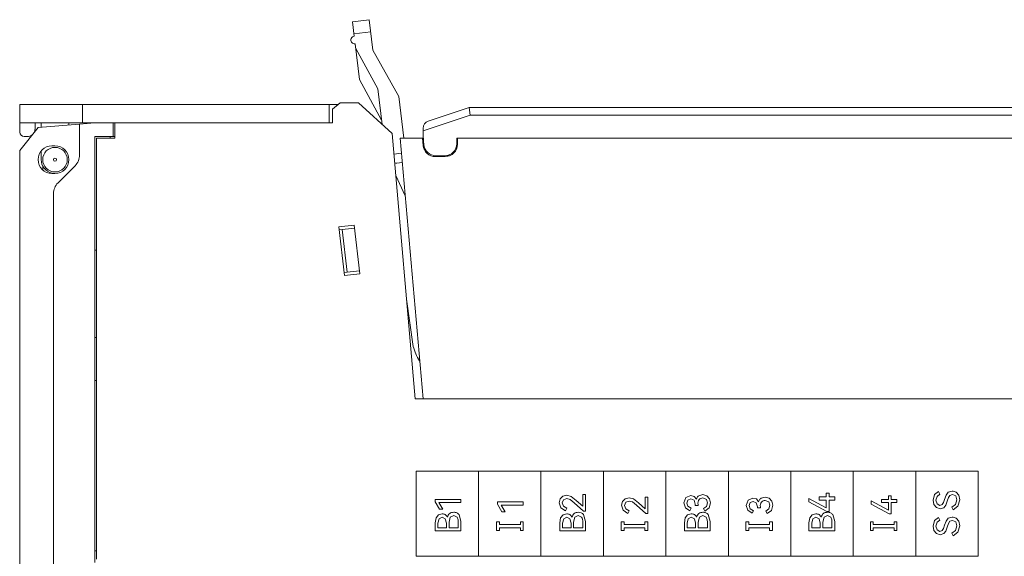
# Model space of a CAD drawing. Header units: inches. Extents: x 1617 to 2044, y 173 to 473.
# Tile 4 of 29: x 1741 to 1805, y 330 to 365. Entities that reach past the tile are written whole.
import ezdxf

# ---------------------------------------------------------------- set-up
doc = ezdxf.new("R2010")
doc.units = ezdxf.units.IN
doc.header["$LTSCALE"] = 23.1
doc.header["$MEASUREMENT"] = 0
doc.layers.get('0').update_dxf_attribs({"lineweight": 18})
doc.layers.add('1_27', color=7, linetype='Continuous', lineweight=18)
doc.layers.add('1_6', color=7, linetype='Continuous', lineweight=18)

msp = doc.modelspace()

# ---------------------------------------------------------------- linework, layer by layer
at = {"color": 0, "linetype": 'Continuous', "lineweight": 0}
for p, q in [((1741.07, 357.82), (1741.07, 359.62)), ((1741.07, 359.62), (1761.819, 359.62)), ((1745.17, 358.42), (1745.17, 359.645)), ((1761.244, 358.42), (1761.244, 359.62)), ((1761.944, 359.72), (1761.444, 359.32)), ((1761.444, 359.32), (1761.444, 358.42)), ((1763.15, 359.72), (1761.944, 359.72)), ((1765.335, 357.718), (1763.15, 359.72)), ((1741.07, 358.42), (1761.444, 358.42)), ((1741.07, 356.62), (1742.27, 358.12)), ((1742.07, 358.42), (1742.07, 358.02)), ((1742.27, 358.12), (1744.97, 358.339)), ((1742.47, 358.42), (1742.47, 358.136)), ((1744.27, 358.42), (1744.27, 358.282)), ((1744.97, 358.339), (1745.97, 358.42)), ((1744.97, 358.339), (1744.97, 356.335)), ((1747.17, 358.42), (1747.17, 357.52)), ((1747.27, 357.42), (1747.27, 358.42)), ((1741.57, 357.52), (1741.37, 357.52)), ((1745.97, 329.77), (1745.97, 357.52)), ((1745.97, 357.52), (1747.27, 357.52)), ((1746.07, 329.97), (1746.07, 357.42)), ((1746.07, 357.42), (1747.27, 357.42)), ((1746.97, 357.42), (1746.97, 357.52)), ((1765.335, 357.718), (1766.848, 340.42)), ((1743.37, 356.92), (1743.17, 356.92)), ((1741.07, 356.62), (1741.07, 292.52)), ((1742.47, 356.565), (1742.47, 356.02)), ((1742.57, 355.355), (1742.57, 355.619)), ((1743.567, 354.516), (1744.677, 355.627)), ((1743.17, 355.12), (1743.37, 355.12)), ((1743.274, 353.809), (1743.274, 290.534)), ((1761.862, 351.643), (1762.855, 351.76)), ((1762.236, 348.464), (1761.862, 351.643)), ((1762.855, 351.76), (1763.229, 348.582)), ((1761.885, 351.444), (1762.878, 351.561)), ((1762.412, 348.687), (1762.084, 351.467)), ((1745.97, 350.12), (1746.07, 350.12)), ((1762.213, 348.663), (1763.206, 348.78)), ((1763.229, 348.582), (1762.236, 348.464)), ((1745.97, 344.42), (1746.07, 344.42)), ((1746.07, 341.62), (1745.97, 341.62)), ((1766.848, 340.42), (1836.07, 340.42)), ((1746.07, 330.52), (1745.97, 330.52))]:
    msp.add_line(p, q, dxfattribs=at)
at = {"color": 32, "linetype": 'Continuous', "lineweight": 0, "true_color": 0xcd6928}
for p, q in [((1766.893, 330.167), (1766.893, 335.708)), ((1770.963, 335.708), (1766.893, 335.708)), ((1770.963, 330.167), (1770.963, 335.708)), ((1775.034, 335.708), (1770.963, 335.708)), ((1775.034, 330.167), (1775.034, 335.708)), ((1779.104, 335.708), (1775.034, 335.708)), ((1779.104, 330.167), (1779.104, 335.708)), ((1783.174, 335.708), (1779.104, 335.708)), ((1783.174, 330.167), (1783.174, 335.708)), ((1787.245, 335.708), (1783.174, 335.708)), ((1787.245, 330.167), (1787.245, 335.708)), ((1791.315, 335.708), (1787.245, 335.708)), ((1791.315, 330.167), (1791.315, 335.708)), ((1795.385, 335.708), (1791.315, 335.708)), ((1795.385, 330.167), (1795.385, 335.708)), ((1799.456, 335.708), (1795.385, 335.708)), ((1803.526, 335.708), (1799.456, 335.708)), ((1799.456, 330.167), (1799.456, 335.708)), ((1803.526, 330.167), (1803.526, 335.708)), ((1793.626, 334.035), (1793.626, 334.276)), ((1793.626, 334.276), (1793.803, 334.276)), ((1793.803, 334.276), (1793.803, 334.035)), ((1800.685, 334.198), (1800.935, 334.385)), ((1800.935, 334.385), (1801.031, 334.22)), ((1801.428, 334.155), (1801.572, 334.337)), ((1801.572, 334.337), (1801.827, 334.412)), ((1802.082, 334.346), (1802.255, 334.151)), ((1768.141, 333.718), (1768.141, 333.874)), ((1768.141, 333.874), (1769.822, 333.874)), ((1768.425, 333.23), (1768.141, 333.718)), ((1769.822, 333.668), (1768.386, 333.668)), ((1768.386, 333.668), (1768.636, 333.23)), ((1769.822, 333.874), (1769.822, 333.668)), ((1772.2, 333.557), (1772.2, 333.713)), ((1772.2, 333.713), (1773.881, 333.713)), ((1773.881, 333.713), (1773.881, 333.506)), ((1776.231, 333.661), (1776.287, 333.904)), ((1776.335, 333.329), (1776.231, 333.661)), ((1776.287, 333.904), (1776.452, 334.08)), ((1776.497, 333.849), (1776.417, 333.647)), ((1776.417, 333.647), (1776.5, 333.43)), ((1776.452, 334.08), (1776.715, 334.145)), ((1776.724, 333.929), (1776.497, 333.849)), ((1776.715, 334.145), (1776.997, 334.072)), ((1776.936, 333.872), (1776.724, 333.929)), ((1777.203, 333.661), (1776.936, 333.872)), ((1776.997, 334.072), (1777.332, 333.815)), ((1777.809, 333.118), (1777.203, 333.661)), ((1777.332, 333.815), (1777.758, 333.43)), ((1777.758, 333.43), (1777.758, 334.189)), ((1777.758, 334.189), (1777.939, 334.189)), ((1777.939, 334.189), (1777.939, 333.118)), ((1780.29, 333.499), (1780.346, 333.743)), ((1780.346, 333.743), (1780.511, 333.918)), ((1780.556, 333.688), (1780.476, 333.486)), ((1780.511, 333.918), (1780.774, 333.983)), ((1780.783, 333.768), (1780.556, 333.688)), ((1780.774, 333.983), (1781.056, 333.91)), ((1780.995, 333.71), (1780.783, 333.768)), ((1781.262, 333.499), (1780.995, 333.71)), ((1781.056, 333.91), (1781.39, 333.653)), ((1781.39, 333.653), (1781.817, 333.268)), ((1781.817, 333.268), (1781.817, 334.027)), ((1781.817, 334.027), (1781.998, 334.027)), ((1781.998, 334.027), (1781.998, 332.956)), ((1784.351, 333.65), (1784.472, 333.996)), ((1784.446, 333.325), (1784.351, 333.65)), ((1784.472, 333.996), (1784.791, 334.127)), ((1784.605, 333.833), (1784.537, 333.638)), ((1784.537, 333.638), (1784.61, 333.428)), ((1784.796, 333.909), (1784.605, 333.833)), ((1784.791, 334.127), (1785.014, 334.068)), ((1785.007, 333.821), (1784.796, 333.909)), ((1785.089, 333.563), (1785.007, 333.821)), ((1785.014, 334.068), (1785.16, 333.888)), ((1785.316, 334.114), (1785.582, 334.189)), ((1785.813, 333.88), (1785.58, 333.971)), ((1785.582, 334.189), (1785.852, 334.115)), ((1785.896, 333.654), (1785.813, 333.88)), ((1785.826, 333.424), (1785.896, 333.654)), ((1785.852, 334.115), (1786.024, 333.92)), ((1786.082, 333.654), (1785.988, 333.316)), ((1786.024, 333.92), (1786.082, 333.654)), ((1788.41, 333.488), (1788.531, 333.834)), ((1788.531, 333.834), (1788.85, 333.965)), ((1788.664, 333.671), (1788.595, 333.477)), ((1788.855, 333.747), (1788.664, 333.671)), ((1788.85, 333.965), (1789.072, 333.906)), ((1789.066, 333.659), (1788.855, 333.747)), ((1789.148, 333.401), (1789.066, 333.659)), ((1789.072, 333.906), (1789.219, 333.726)), ((1789.375, 333.952), (1789.641, 334.027)), ((1789.872, 333.718), (1789.639, 333.809)), ((1789.641, 334.027), (1789.911, 333.954)), ((1789.955, 333.493), (1789.872, 333.718)), ((1789.911, 333.954), (1790.083, 333.759)), ((1790.083, 333.759), (1790.141, 333.493)), ((1792.494, 333.718), (1792.494, 333.941)), ((1792.494, 333.941), (1793.626, 333.326)), ((1793.661, 333.088), (1792.494, 333.718)), ((1793.156, 334.035), (1793.626, 334.035)), ((1793.156, 333.831), (1793.156, 334.035)), ((1793.626, 333.831), (1793.156, 333.831)), ((1793.626, 333.326), (1793.626, 333.831)), ((1793.803, 334.035), (1794.175, 334.035)), ((1794.175, 333.831), (1793.803, 333.831)), ((1793.803, 333.831), (1793.803, 333.088)), ((1794.175, 334.035), (1794.175, 333.831)), ((1796.553, 333.557), (1796.553, 333.779)), ((1796.553, 333.779), (1797.685, 333.165)), ((1797.215, 333.873), (1797.685, 333.873)), ((1797.215, 333.669), (1797.215, 333.873)), ((1797.685, 333.669), (1797.215, 333.669)), ((1797.685, 333.873), (1797.685, 334.114)), ((1797.685, 334.114), (1797.862, 334.114)), ((1797.685, 333.165), (1797.685, 333.669)), ((1797.862, 334.114), (1797.862, 333.873)), ((1797.862, 333.873), (1798.233, 333.873)), ((1798.233, 333.669), (1797.862, 333.669)), ((1797.862, 333.669), (1797.862, 332.926)), ((1798.233, 333.873), (1798.233, 333.669)), ((1800.586, 333.834), (1800.685, 334.198)), ((1800.64, 333.544), (1800.586, 333.834)), ((1800.841, 334.074), (1800.772, 333.827)), ((1800.772, 333.827), (1800.842, 333.577)), ((1801.031, 334.22), (1800.841, 334.074)), ((1801.171, 333.535), (1801.258, 333.665)), ((1801.258, 333.665), (1801.329, 333.878)), ((1801.329, 333.878), (1801.428, 334.155)), ((1801.499, 333.768), (1801.407, 333.505)), ((1801.579, 333.998), (1801.499, 333.768)), ((1801.681, 334.139), (1801.579, 333.998)), ((1801.852, 334.197), (1801.681, 334.139)), ((1802.056, 334.105), (1801.852, 334.197)), ((1802.044, 333.545), (1802.129, 333.848)), ((1802.129, 333.848), (1802.056, 334.105)), ((1802.317, 333.846), (1802.203, 333.426)), ((1802.255, 334.151), (1802.317, 333.846)), ((1768.636, 333.23), (1768.425, 333.23)), ((1772.484, 333.068), (1772.2, 333.557)), ((1773.881, 333.506), (1772.445, 333.506)), ((1772.445, 333.506), (1772.695, 333.068)), ((1772.695, 333.068), (1772.484, 333.068)), ((1776.628, 333.129), (1776.335, 333.329)), ((1776.5, 333.43), (1776.722, 333.294)), ((1776.722, 333.294), (1776.628, 333.129)), ((1777.939, 333.118), (1777.809, 333.118)), ((1780.394, 333.167), (1780.29, 333.499)), ((1780.686, 332.967), (1780.394, 333.167)), ((1780.476, 333.486), (1780.559, 333.268)), ((1780.559, 333.268), (1780.781, 333.133)), ((1780.781, 333.133), (1780.686, 332.967)), ((1781.867, 332.956), (1781.262, 333.499)), ((1784.727, 333.131), (1784.446, 333.325)), ((1784.61, 333.428), (1784.821, 333.297)), ((1784.821, 333.297), (1784.727, 333.131)), ((1785.089, 333.482), (1785.089, 333.563)), ((1785.273, 333.48), (1785.089, 333.482)), ((1785.273, 333.551), (1785.273, 333.48)), ((1785.619, 333.274), (1785.826, 333.424)), ((1785.713, 333.109), (1785.619, 333.274)), ((1785.988, 333.316), (1785.713, 333.109)), ((1788.505, 333.164), (1788.41, 333.488)), ((1788.786, 332.97), (1788.505, 333.164)), ((1788.595, 333.477), (1788.669, 333.267)), ((1788.669, 333.267), (1788.88, 333.135)), ((1788.88, 333.135), (1788.786, 332.97)), ((1789.148, 333.321), (1789.148, 333.401)), ((1789.332, 333.318), (1789.148, 333.321)), ((1789.332, 333.389), (1789.332, 333.318)), ((1789.678, 333.112), (1789.885, 333.262)), ((1789.772, 332.947), (1789.678, 333.112)), ((1790.047, 333.154), (1789.772, 332.947)), ((1789.885, 333.262), (1789.955, 333.493)), ((1790.141, 333.493), (1790.047, 333.154)), ((1793.803, 333.088), (1793.661, 333.088)), ((1797.72, 332.926), (1796.553, 333.557)), ((1800.798, 333.341), (1800.64, 333.544)), ((1801.047, 333.268), (1800.798, 333.341)), ((1800.842, 333.577), (1801.029, 333.483)), ((1801.029, 333.483), (1801.171, 333.535)), ((1801.276, 333.337), (1801.047, 333.268)), ((1801.407, 333.505), (1801.276, 333.337)), ((1801.801, 333.362), (1802.044, 333.545)), ((1801.898, 333.197), (1801.801, 333.362)), ((1802.203, 333.426), (1801.898, 333.197)), ((1768.143, 332.357), (1768.198, 332.664)), ((1768.143, 331.827), (1768.143, 332.357)), ((1768.198, 332.664), (1768.356, 332.866)), ((1768.398, 332.616), (1768.324, 332.322)), ((1768.356, 332.866), (1768.597, 332.937)), ((1768.597, 332.721), (1768.398, 332.616)), ((1768.801, 332.617), (1768.597, 332.721)), ((1768.875, 332.322), (1768.801, 332.617)), ((1769.125, 332.713), (1769.044, 332.391)), ((1769.044, 332.391), (1769.044, 332.031)), ((1769.347, 332.82), (1769.125, 332.713)), ((1769.565, 332.713), (1769.347, 332.82)), ((1769.643, 332.031), (1769.643, 332.391)), ((1769.697, 332.882), (1769.822, 332.428)), ((1769.822, 332.428), (1769.822, 331.827)), ((1772.146, 331.846), (1772.146, 332.404)), ((1772.146, 332.404), (1772.335, 332.404)), ((1772.335, 332.404), (1772.335, 332.237)), ((1773.691, 332.237), (1773.691, 332.404)), ((1773.691, 332.404), (1773.881, 332.404)), ((1773.881, 332.404), (1773.881, 331.846)), ((1776.261, 332.357), (1776.316, 332.664)), ((1776.261, 331.827), (1776.261, 332.357)), ((1776.316, 332.664), (1776.474, 332.866)), ((1776.515, 332.616), (1776.442, 332.322)), ((1776.474, 332.866), (1776.715, 332.937)), ((1776.715, 332.721), (1776.515, 332.616)), ((1776.919, 332.617), (1776.715, 332.721)), ((1776.992, 332.322), (1776.919, 332.617)), ((1777.242, 332.713), (1777.162, 332.391)), ((1777.162, 332.391), (1777.162, 332.031)), ((1777.465, 332.82), (1777.242, 332.713)), ((1777.683, 332.713), (1777.465, 332.82)), ((1777.76, 332.031), (1777.76, 332.391)), ((1777.814, 332.882), (1777.939, 332.428)), ((1777.939, 332.428), (1777.939, 331.827)), ((1780.264, 331.846), (1780.264, 332.404)), ((1780.264, 332.404), (1780.453, 332.404)), ((1780.453, 332.404), (1780.453, 332.237)), ((1781.809, 332.237), (1781.809, 332.404)), ((1781.809, 332.404), (1781.998, 332.404)), ((1781.998, 332.956), (1781.867, 332.956)), ((1781.998, 332.404), (1781.998, 331.846)), ((1784.378, 332.357), (1784.433, 332.664)), ((1784.378, 331.827), (1784.378, 332.357)), ((1784.433, 332.664), (1784.592, 332.866)), ((1784.633, 332.616), (1784.56, 332.322)), ((1784.592, 332.866), (1784.832, 332.937)), ((1784.832, 332.721), (1784.633, 332.616)), ((1785.037, 332.617), (1784.832, 332.721)), ((1785.11, 332.322), (1785.037, 332.617)), ((1785.36, 332.713), (1785.28, 332.391)), ((1785.28, 332.391), (1785.28, 332.031)), ((1785.582, 332.82), (1785.36, 332.713)), ((1785.8, 332.713), (1785.582, 332.82)), ((1785.878, 332.031), (1785.878, 332.391)), ((1785.932, 332.882), (1786.057, 332.428)), ((1786.057, 332.428), (1786.057, 331.827)), ((1788.381, 331.846), (1788.381, 332.404)), ((1788.381, 332.404), (1788.571, 332.404)), ((1788.571, 332.404), (1788.571, 332.237)), ((1789.927, 332.237), (1789.927, 332.404)), ((1789.927, 332.404), (1790.116, 332.404)), ((1790.116, 332.404), (1790.116, 331.846)), ((1792.496, 332.357), (1792.551, 332.664)), ((1792.496, 331.827), (1792.496, 332.357)), ((1792.551, 332.664), (1792.709, 332.866)), ((1792.751, 332.616), (1792.677, 332.322)), ((1792.709, 332.866), (1792.95, 332.937)), ((1792.95, 332.721), (1792.751, 332.616)), ((1793.154, 332.617), (1792.95, 332.721)), ((1793.227, 332.322), (1793.154, 332.617)), ((1793.477, 332.713), (1793.397, 332.391)), ((1793.397, 332.391), (1793.397, 332.031)), ((1793.7, 332.82), (1793.477, 332.713)), ((1793.918, 332.713), (1793.7, 332.82)), ((1793.996, 332.031), (1793.996, 332.391)), ((1794.05, 332.882), (1794.175, 332.428)), ((1794.175, 332.428), (1794.175, 331.827)), ((1796.499, 331.846), (1796.499, 332.404)), ((1796.499, 332.404), (1796.688, 332.404)), ((1796.688, 332.404), (1796.688, 332.237)), ((1797.862, 332.926), (1797.72, 332.926)), ((1798.044, 332.237), (1798.044, 332.404)), ((1798.044, 332.404), (1798.233, 332.404)), ((1798.233, 332.404), (1798.233, 331.846)), ((1800.586, 332.142), (1800.685, 332.506)), ((1800.685, 332.506), (1800.935, 332.693)), ((1800.841, 332.382), (1800.772, 332.135)), ((1801.031, 332.528), (1800.841, 332.382)), ((1800.935, 332.693), (1801.031, 332.528)), ((1801.329, 332.186), (1801.428, 332.463)), ((1801.428, 332.463), (1801.572, 332.645)), ((1801.572, 332.645), (1801.827, 332.72)), ((1801.681, 332.447), (1801.579, 332.306)), ((1801.852, 332.505), (1801.681, 332.447)), ((1802.056, 332.413), (1801.852, 332.505)), ((1802.129, 332.156), (1802.056, 332.413)), ((1802.082, 332.654), (1802.255, 332.459)), ((1802.255, 332.459), (1802.317, 332.154)), ((1769.822, 331.827), (1768.143, 331.827)), ((1768.324, 332.322), (1768.324, 332.031)), ((1768.324, 332.031), (1768.875, 332.031)), ((1768.875, 332.031), (1768.875, 332.322)), ((1769.044, 332.031), (1769.643, 332.031)), ((1772.335, 331.846), (1772.146, 331.846)), ((1772.335, 332.237), (1773.691, 332.237)), ((1773.691, 332.013), (1772.335, 332.013)), ((1772.335, 332.013), (1772.335, 331.846)), ((1773.691, 331.846), (1773.691, 332.013)), ((1773.881, 331.846), (1773.691, 331.846)), ((1777.939, 331.827), (1776.261, 331.827)), ((1776.442, 332.322), (1776.442, 332.031)), ((1776.442, 332.031), (1776.992, 332.031)), ((1776.992, 332.031), (1776.992, 332.322)), ((1777.162, 332.031), (1777.76, 332.031)), ((1780.453, 331.846), (1780.264, 331.846)), ((1780.453, 332.237), (1781.809, 332.237)), ((1781.809, 332.013), (1780.453, 332.013)), ((1780.453, 332.013), (1780.453, 331.846)), ((1781.809, 331.846), (1781.809, 332.013)), ((1781.998, 331.846), (1781.809, 331.846)), ((1786.057, 331.827), (1784.378, 331.827)), ((1784.56, 332.322), (1784.56, 332.031)), ((1784.56, 332.031), (1785.11, 332.031)), ((1785.11, 332.031), (1785.11, 332.322)), ((1785.28, 332.031), (1785.878, 332.031)), ((1788.571, 331.846), (1788.381, 331.846)), ((1788.571, 332.237), (1789.927, 332.237)), ((1789.927, 332.013), (1788.571, 332.013)), ((1788.571, 332.013), (1788.571, 331.846)), ((1789.927, 331.846), (1789.927, 332.013)), ((1790.116, 331.846), (1789.927, 331.846)), ((1794.175, 331.827), (1792.496, 331.827)), ((1792.677, 332.322), (1792.677, 332.031)), ((1792.677, 332.031), (1793.227, 332.031)), ((1793.227, 332.031), (1793.227, 332.322)), ((1793.397, 332.031), (1793.996, 332.031)), ((1796.688, 331.846), (1796.499, 331.846)), ((1796.688, 332.237), (1798.044, 332.237)), ((1798.044, 332.013), (1796.688, 332.013)), ((1796.688, 332.013), (1796.688, 331.846)), ((1798.044, 331.846), (1798.044, 332.013)), ((1798.233, 331.846), (1798.044, 331.846)), ((1800.64, 331.852), (1800.586, 332.142)), ((1800.798, 331.649), (1800.64, 331.852)), ((1800.772, 332.135), (1800.842, 331.885)), ((1800.842, 331.885), (1801.029, 331.791)), ((1801.029, 331.791), (1801.171, 331.843)), ((1801.171, 331.843), (1801.258, 331.973)), ((1801.258, 331.973), (1801.329, 332.186)), ((1801.407, 331.813), (1801.276, 331.645)), ((1801.499, 332.076), (1801.407, 331.813)), ((1801.579, 332.306), (1801.499, 332.076)), ((1801.801, 331.67), (1802.044, 331.853)), ((1802.203, 331.734), (1801.898, 331.505)), ((1802.044, 331.853), (1802.129, 332.156)), ((1802.317, 332.154), (1802.203, 331.734)), ((1801.047, 331.576), (1800.798, 331.649)), ((1801.276, 331.645), (1801.047, 331.576)), ((1801.898, 331.505), (1801.801, 331.67)), ((1770.963, 330.167), (1766.893, 330.167)), ((1775.034, 330.167), (1770.963, 330.167)), ((1779.104, 330.167), (1775.034, 330.167)), ((1783.174, 330.167), (1779.104, 330.167)), ((1787.245, 330.167), (1783.174, 330.167)), ((1791.315, 330.167), (1787.245, 330.167)), ((1795.385, 330.167), (1791.315, 330.167)), ((1799.456, 330.167), (1795.385, 330.167)), ((1803.526, 330.167), (1799.456, 330.167))]:
    msp.add_line(p, q, dxfattribs=at)
at = {"color": 0, "linetype": 'Continuous', "lineweight": 0}
for radius in [0.8, 0.1]:
    msp.add_circle((1743.37, 356.02), radius, dxfattribs=at)
for centre, radius, start, end in [((1741.57, 358.02), 0.5, 334.17101, 0), ((1741.37, 357.82), 0.3, 180, 270), ((1741.57, 358.02), 0.5, 270, 308.85177), ((1743.17, 356.02), 0.9, 90, 270), ((1743.37, 356.02), 0.9, 270, 90), ((1743.97, 356.334), 1, 315, 0.00731), ((1743.37, 356.02), 0.9, 180, 257.31115), ((1744.274, 353.809), 1, 135, 180)]:
    msp.add_arc(centre, radius, start, end, dxfattribs=at)
at = {"color": 32, "linetype": 'Continuous', "lineweight": 0, "true_color": 0xcd6928}
for points in [[(1801.827, 334.412), (1801.915, 334.412), (1802.007, 334.391), (1802.082, 334.346)], [(1801.827, 332.72), (1801.915, 332.72), (1802.007, 332.699), (1802.082, 332.654)]]:
    msp.add_open_spline(points, degree=3, dxfattribs=at)
for points, knots in [([(1785.16, 333.888), (1785.168, 333.912), (1785.201, 333.999), (1785.261, 334.076), (1785.316, 334.114)], [0, 0, 0, 0, 0.27462, 1, 1, 1, 1]), ([(1785.58, 333.971), (1785.531, 333.975), (1785.445, 333.956), (1785.292, 333.828), (1785.246, 333.657), (1785.273, 333.551)], [0, 0, 0, 0, 0.234084, 0.446269, 1, 1, 1, 1]), ([(1789.219, 333.726), (1789.227, 333.751), (1789.26, 333.837), (1789.32, 333.914), (1789.375, 333.952)], [0, 0, 0, 0, 0.27462, 1, 1, 1, 1]), ([(1789.639, 333.809), (1789.59, 333.814), (1789.504, 333.794), (1789.351, 333.666), (1789.305, 333.496), (1789.332, 333.389)], [0, 0, 0, 0, 0.234084, 0.446269, 1, 1, 1, 1]), ([(1768.941, 332.721), (1768.966, 332.81), (1769.06, 332.989), (1769.257, 333.035), (1769.347, 333.035)], [0, 0, 0, 0, 0.505509, 1, 1, 1, 1]), ([(1769.347, 333.035), (1769.42, 333.037), (1769.549, 333.013), (1769.653, 332.933), (1769.697, 332.882)], [0, 0, 0, 0, 0.518252, 1, 1, 1, 1]), ([(1777.059, 332.721), (1777.084, 332.81), (1777.178, 332.989), (1777.374, 333.035), (1777.465, 333.035)], [0, 0, 0, 0, 0.505509, 1, 1, 1, 1]), ([(1777.465, 333.035), (1777.538, 333.037), (1777.666, 333.013), (1777.77, 332.933), (1777.814, 332.882)], [0, 0, 0, 0, 0.518252, 1, 1, 1, 1]), ([(1785.176, 332.721), (1785.202, 332.81), (1785.295, 332.989), (1785.492, 333.035), (1785.582, 333.035)], [0, 0, 0, 0, 0.505509, 1, 1, 1, 1]), ([(1785.582, 333.035), (1785.656, 333.037), (1785.784, 333.013), (1785.888, 332.933), (1785.932, 332.882)], [0, 0, 0, 0, 0.518252, 1, 1, 1, 1]), ([(1793.294, 332.721), (1793.319, 332.81), (1793.413, 332.989), (1793.609, 333.035), (1793.7, 333.035)], [0, 0, 0, 0, 0.505509, 1, 1, 1, 1]), ([(1793.7, 333.035), (1793.773, 333.037), (1793.902, 333.013), (1794.005, 332.933), (1794.05, 332.882)], [0, 0, 0, 0, 0.518252, 1, 1, 1, 1]), ([(1768.597, 332.937), (1768.677, 332.937), (1768.815, 332.901), (1768.907, 332.793), (1768.941, 332.721)], [0, 0, 0, 0, 0.501218, 1, 1, 1, 1]), ([(1769.643, 332.391), (1769.643, 332.425), (1769.638, 332.535), (1769.611, 332.651), (1769.565, 332.713)], [0, 0, 0, 0, 0.3026, 1, 1, 1, 1]), ([(1776.715, 332.937), (1776.795, 332.937), (1776.932, 332.901), (1777.024, 332.793), (1777.059, 332.721)], [0, 0, 0, 0, 0.501218, 1, 1, 1, 1]), ([(1777.76, 332.391), (1777.76, 332.425), (1777.756, 332.535), (1777.728, 332.651), (1777.683, 332.713)], [0, 0, 0, 0, 0.3026, 1, 1, 1, 1]), ([(1784.832, 332.937), (1784.913, 332.937), (1785.05, 332.901), (1785.142, 332.793), (1785.176, 332.721)], [0, 0, 0, 0, 0.501218, 1, 1, 1, 1]), ([(1785.878, 332.391), (1785.878, 332.425), (1785.873, 332.535), (1785.846, 332.651), (1785.8, 332.713)], [0, 0, 0, 0, 0.3026, 1, 1, 1, 1]), ([(1792.95, 332.937), (1793.03, 332.937), (1793.168, 332.901), (1793.259, 332.793), (1793.294, 332.721)], [0, 0, 0, 0, 0.501218, 1, 1, 1, 1]), ([(1793.996, 332.391), (1793.996, 332.425), (1793.991, 332.535), (1793.964, 332.651), (1793.918, 332.713)], [0, 0, 0, 0, 0.3026, 1, 1, 1, 1])]:
    msp.add_open_spline(points, degree=3, knots=knots, dxfattribs=at)
at = {"layer": '1_27', "color": 0, "linetype": 'Continuous', "lineweight": 0}
for p, q in [((1765.863, 357.42), (1767.35, 340.42)), ((1767.315, 357.42), (1765.863, 357.42)), ((1767.315, 357.42), (1767.357, 356.945)), ((1769.6, 357.42), (1769.6, 357.02)), ((1835.142, 357.42), (1769.6, 357.42)), ((1768.8, 356.22), (1768.153, 356.22))]:
    msp.add_line(p, q, dxfattribs=at)
for centre, start, end in [((1768.153, 357.02), 185.36354, 270), ((1768.8, 357.02), 270.00001, 0.00001)]:
    msp.add_arc(centre, 0.8, start, end, dxfattribs=at)
at = {"layer": '1_6', "color": 0, "linetype": 'Continuous', "lineweight": 0}
for p, q in [((1763.844, 365.142), (1762.752, 365.008)), ((1763.844, 365.142), (1764.088, 363.157)), ((1762.868, 364.065), (1762.752, 365.008)), ((1763.942, 364.348), (1762.85, 364.214)), ((1763.216, 361.237), (1762.929, 363.569)), ((1764.399, 360.627), (1762.966, 363.272)), ((1764.088, 363.157), (1765.768, 360.139)), ((1764.649, 358.591), (1763.216, 361.237)), ((1764.682, 358.316), (1764.399, 360.627)), ((1765.768, 360.139), (1766.102, 357.42)), ((1767.692, 358.534), (1770.35, 359.42)), ((1770.35, 359.42), (1770.431, 358.92)), ((1770.35, 359.42), (1835.378, 359.42)), ((1767.35, 357.893), (1770.431, 358.92)), ((1835.878, 358.92), (1770.431, 358.92)), ((1767.35, 358.059), (1767.35, 357.585)), ((1767.407, 356.949), (1767.35, 357.587)), ((1769.55, 357.07), (1769.55, 357.42)), ((1769.55, 357.42), (1835.154, 357.42)), ((1767.429, 356.689), (1767.407, 356.949)), ((1765.949, 356.434), (1765.453, 356.373)), ((1768.199, 356.27), (1769.069, 356.27)), ((1765.647, 355.792), (1766.001, 355.836)), ((1765.575, 354.977), (1766.191, 353.666)), ((1766.716, 343.846), (1766.28, 346.917))]:
    msp.add_line(p, q, dxfattribs=at)
for centre, radius, start, end in [((1762.899, 363.817), 0.25, 97, 277), ((1767.85, 358.059), 0.5, 108.43495, 180), ((1768.199, 357.07), 0.8, 185.27238, 270), ((1768.75, 357.07), 0.8, 270, 0), ((1765.611, 356.09), 0.3, 248.67872, 277), ((1769.821, 344.62), 3.2, 194, 212.21851)]:
    msp.add_arc(centre, radius, start, end, dxfattribs=at)

doc.saveas('drawing.dxf')
